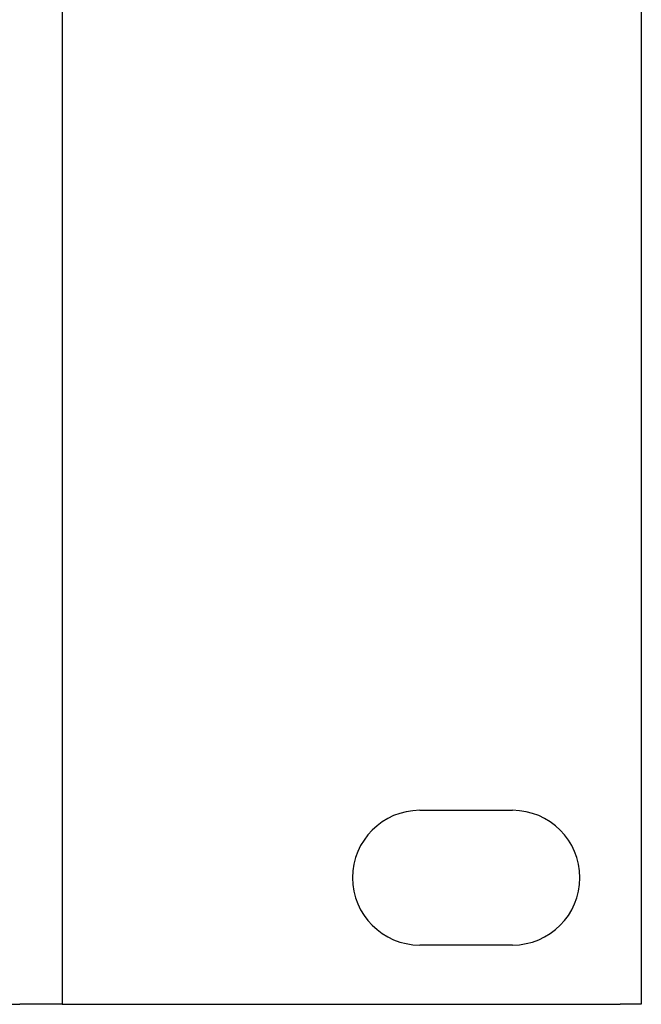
# Model space of a CAD drawing. Header units: millimetres. Extents: x 64 to 1798, y 64 to 1380.
# Tile 36 of 73: x 648 to 678, y 1142 to 1188. Entities that reach past the tile are written whole.
import ezdxf

# ---------------------------------------------------------------- set-up
doc = ezdxf.new("R2010")
doc.units = ezdxf.units.MM
doc.header["$LTSCALE"] = 6.666667
doc.layers.add('Visible (ANSI)', color=7, linetype='Continuous', lineweight=25)

msp = doc.modelspace()

# ---------------------------------------------------------------- linework, layer by layer
at = {"layer": 'Visible (ANSI)'}
for p, q in [((650.4507, 1318.5452), (650.4507, 1141.5072)), ((677.7557, 1318.5452), (677.7557, 1141.5072)), ((667.3157, 1150.6512), (671.6857, 1150.6512)), ((671.6857, 1144.3012), (667.3157, 1144.3012)), ((647.2757, 1141.5072), (648.4507, 1141.5072)), ((650.4507, 1141.5072), (648.4507, 1141.5072)), ((650.4507, 1141.5072), (651.4507, 1141.5072)), ((651.4507, 1141.5072), (676.7557, 1141.5072)), ((677.7557, 1141.5072), (676.7557, 1141.5072))]:
    msp.add_line(p, q, dxfattribs=at)
for centre, start, end in [((667.3157, 1147.4762), 90, 270), ((671.6857, 1147.4762), 270, 90)]:
    msp.add_arc(centre, 3.175, start, end, dxfattribs=at)

doc.saveas('drawing.dxf')
